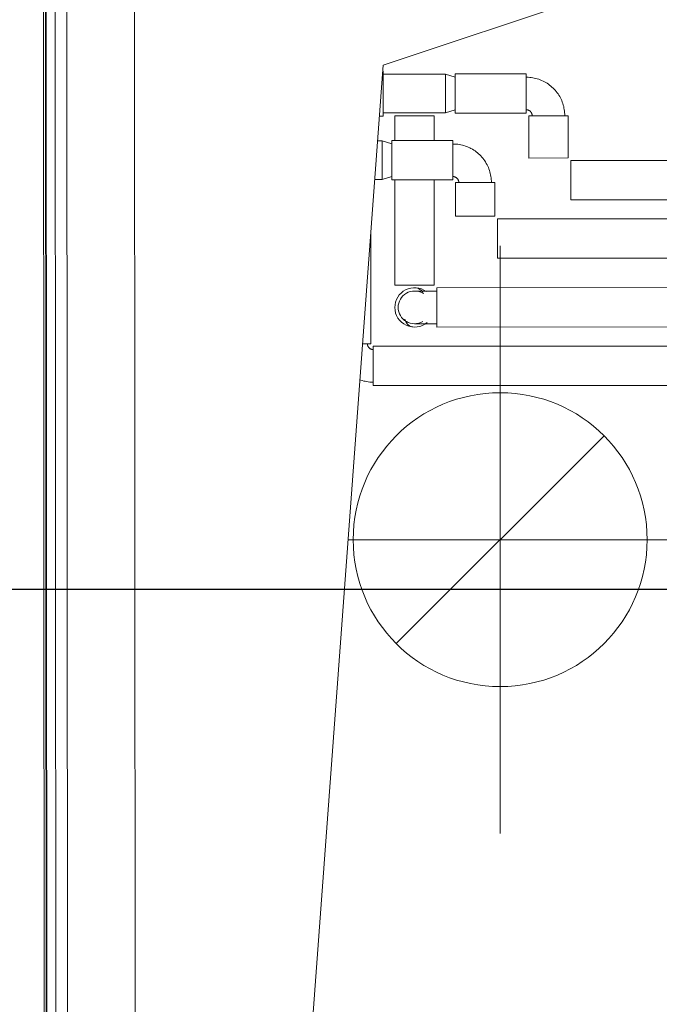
# Model space of a CAD drawing. Header units: millimetres. Extents: x -197461 to 862495, y -970068 to 63888.
# Tile 68 of 253: x -93383 to -92698, y -565872 to -564817. Entities that reach past the tile are written whole.
import ezdxf

# ---------------------------------------------------------------- set-up
doc = ezdxf.new("R2010")
doc.units = ezdxf.units.MM
for name, color, linetype, lineweight in [('A-DETL-THIN', 151, 'CONTINUOUS', 5), ('A-FLOR', 192, 'CONTINUOUS', 5), ('A-Wall', 252, 'CONTINUOUS', 0), ('I-WALL', 2, 'CONTINUOUS', 18), ('M-HVAC-DUCT-ANNO', 70, 'CONTINUOUS', 5), ('M-HVAC-DUCT-CNTR', 70, 'CONTINUOUS', 5), ('P-PIPE', 3, 'CONTINUOUS', 5)]:
    doc.layers.add(name, color=color, linetype=linetype, lineweight=lineweight)
doc.layers.add('UAS', color=240, linetype='CONTINUOUS')

# ---------------------------------------------------------------- blocks, each defined once
blk = doc.blocks.new('M_Elbow - Generic - Standard-3356772-Otrā stāva plāns uz atzīmes 3_400')
at = {"layer": 'P-PIPE', "color": 252, "flags": 128}
for points in [[(-17.5, 23.8), (-17.5, 23.6), (-17.5, 23.3), (-17.5, 23.1), (-17.5, 22.8), (-17.6, 22.6), (-17.6, 22.3), (-17.7, 22.1), (-17.8, 21.8), (-17.9, 21.6), (-18, 21.3), (-18.1, 21.1), (-18.2, 20.9), (-18.3, 20.7), (-18.4, 20.4), (-18.6, 20.2), (-18.7, 20), (-18.9, 19.8), (-19, 19.6), (-19.2, 19.4), (-19.4, 19.3), (-19.6, 19.1), (-19.8, 18.9), (-20, 18.8), (-20.2, 18.6), (-20.4, 18.5), (-20.6, 18.3), (-20.8, 18.2), (-21, 18.1), (-21.3, 18), (-21.5, 17.9), (-21.8, 17.8), (-22, 17.7), (-22.2, 17.7), (-22.5, 17.6), (-22.7, 17.6), (-23, 17.5), (-23.2, 17.5), (-23.5, 17.5), (-23.7, 17.5), (-23.8, 17.5)], [(14.7, 8.9), (15.2, 10.4), (15.7, 12), (16.2, 13.6), (16.5, 15.2), (16.9, 16.8), (17.1, 18.4), (17.3, 20.1), (17.4, 21.7), (17.5, 23.4), (17.5, 23.8)]]:
    blk.add_lwpolyline(points, dxfattribs=at)
blk = doc.blocks.new('M_Elbow - Generic - Standard-2271947-Otrā stāva plāns uz atzīmes 3_400')
at = {"layer": 'P-PIPE', "color": 252, "flags": 128}
for points in [[(8945.3, 9916.8), (8944.4, 9916.8), (8943.4, 9916.8), (8942.5, 9916.8), (8941.5, 9916.8), (8940.6, 9916.8), (8939.7, 9916.8), (8938.7, 9916.8), (8937.8, 9916.8), (8936.9, 9916.8), (8936.1, 9916.8), (8935.2, 9916.8), (8934.3, 9916.8), (8933.5, 9916.8), (8932.7, 9916.8), (8931.9, 9916.8), (8931.1, 9916.8), (8930.4, 9916.8), (8929.6, 9916.8), (8928.9, 9916.8), (8928.2, 9916.8), (8927.6, 9916.8), (8927, 9916.8), (8926.4, 9916.8), (8925.8, 9916.8), (8925.3, 9916.8), (8924.8, 9916.8), (8924.3, 9916.8), (8923.9, 9916.8), (8923.5, 9916.8), (8923.1, 9916.8), (8922.8, 9916.8), (8922.5, 9916.8), (8922.3, 9916.8), (8922, 9916.8), (8921.9, 9916.8), (8921.7, 9916.8), (8921.6, 9916.8), (8921.5, 9916.8), (8921.5, 9916.8)], [(8921.5, 9881.9), (8921.6, 9881.9), (8921.6, 9881.9), (8921.7, 9881.9), (8921.8, 9881.9), (8922, 9881.9), (8922.2, 9881.9), (8922.5, 9881.9), (8922.7, 9881.9), (8923.1, 9881.9), (8923.4, 9881.9), (8923.8, 9881.9), (8924.2, 9881.9), (8924.7, 9881.9), (8925.2, 9881.9), (8925.7, 9881.9), (8926.2, 9881.9), (8926.8, 9881.9), (8927.4, 9881.9), (8928.1, 9881.9), (8928.8, 9881.9), (8929.4, 9881.9), (8930.2, 9881.9), (8930.9, 9881.9), (8931.7, 9881.9), (8932.5, 9881.9), (8933.3, 9881.9), (8934.1, 9881.9), (8935, 9881.9), (8935.8, 9881.9), (8936.7, 9881.9), (8937.6, 9881.9), (8938.5, 9881.9), (8939.4, 9881.9), (8940.4, 9881.9), (8941.3, 9881.9), (8942.2, 9881.9), (8943.2, 9881.9), (8944.1, 9881.9), (8945.1, 9881.9), (8945.3, 9881.9)]]:
    blk.add_lwpolyline(points, dxfattribs=at)
at = {"layer": 'P-PIPE', "color": 252}
for start, end in [(60.0316, 180.0316), (180.0316, 300.0316)]:
    blk.add_arc((8921.5, 9899.4), 17.5, start, end, dxfattribs=at)
blk = doc.blocks.new('M_Elbow - Generic - Standard-3861194-Otrā stāva plāns uz atzīmes 3_400')
at = {"layer": 'P-PIPE', "color": 252, "flags": 128}
for points in [[(-17.4, 23.8), (-17.4, 23.5), (-17.4, 23.3), (-17.5, 23), (-17.5, 22.8), (-17.5, 22.5), (-17.6, 22.3), (-17.7, 22), (-17.7, 21.8), (-17.8, 21.6), (-17.9, 21.3), (-18, 21.1), (-18.1, 20.9), (-18.3, 20.6), (-18.4, 20.4), (-18.5, 20.2), (-18.7, 20), (-18.8, 19.8), (-19, 19.6), (-19.2, 19.4), (-19.4, 19.2), (-19.5, 19.1), (-19.7, 18.9), (-19.9, 18.8), (-20.1, 18.6), (-20.3, 18.5), (-20.6, 18.3), (-20.8, 18.2), (-21, 18.1), (-21.2, 18), (-21.5, 17.9), (-21.7, 17.8), (-22, 17.7), (-22.2, 17.7), (-22.4, 17.6), (-22.7, 17.6), (-22.9, 17.5), (-23.2, 17.5), (-23.5, 17.5), (-23.7, 17.5), (-23.8, 17.5)], [(-23.8, -17.5), (-22.1, -17.4), (-20.5, -17.3), (-18.8, -17.2), (-17.2, -16.9), (-15.6, -16.6), (-14, -16.3), (-12.4, -15.9), (-10.8, -15.4), (-9.2, -14.8), (-7.7, -14.2), (-6.2, -13.5), (-4.7, -12.8), (-3.3, -12), (-1.8, -11.2), (-0.5, -10.3), (0.9, -9.3), (2.2, -8.3), (3.5, -7.2), (4.7, -6.1), (5.8, -4.9), (7, -3.7), (8, -2.5), (9.1, -1.2), (10, 0.1), (11, 1.5), (11.8, 2.9), (12.6, 4.4), (13.4, 5.8), (14.1, 7.3), (14.7, 8.9), (15.3, 10.4), (15.8, 12), (16.2, 13.6), (16.6, 15.2), (16.9, 16.8), (17.2, 18.4), (17.3, 20.1), (17.5, 21.7), (17.5, 23.4), (17.5, 23.7)]]:
    blk.add_lwpolyline(points, dxfattribs=at)
blk = doc.blocks.new('M_Elbow - Generic - Standard-V3-Otrā stāva plāns uz atzīmes 3_400')
at = {"layer": 'P-PIPE', "color": 252, "flags": 128}
for points in [[(-23.8, -17.5), (-22.2, -17.4), (-20.5, -17.3), (-18.9, -17.2), (-17.2, -16.9), (-15.6, -16.6), (-14, -16.3), (-12.4, -15.9), (-10.8, -15.4), (-9.3, -14.8), (-7.7, -14.2), (-6.2, -13.5), (-4.8, -12.8), (-3.3, -12), (-1.9, -11.2), (-0.5, -10.3), (0.8, -9.3), (2.1, -8.3), (3.4, -7.2), (4.6, -6.1), (5.8, -4.9), (6.9, -3.7), (8, -2.5), (9, -1.2), (10, 0.1), (10.9, 1.5), (11.8, 2.9), (12.6, 4.4), (13.3, 5.8), (14, 7.3), (14.7, 8.9), (15.2, 10.4), (15.7, 12), (16.2, 13.6), (16.5, 15.2), (16.9, 16.8), (17.1, 18.4), (17.3, 20.1), (17.4, 21.7), (17.5, 23.4), (17.5, 23.8)], [(-17.5, 23.8), (-17.5, 23.6), (-17.5, 23.3), (-17.5, 23.1), (-17.5, 22.8), (-17.6, 22.6), (-17.6, 22.3), (-17.7, 22.1), (-17.8, 21.8), (-17.9, 21.6), (-18, 21.3), (-18.1, 21.1), (-18.2, 20.9), (-18.3, 20.7), (-18.4, 20.4), (-18.6, 20.2), (-18.7, 20), (-18.9, 19.8), (-19, 19.6), (-19.2, 19.4), (-19.4, 19.3), (-19.6, 19.1), (-19.8, 18.9), (-20, 18.8), (-20.2, 18.6), (-20.4, 18.5), (-20.6, 18.3), (-20.8, 18.2), (-21, 18.1), (-21.3, 18), (-21.5, 17.9), (-21.8, 17.8), (-22, 17.7), (-22.2, 17.7), (-22.5, 17.6), (-22.7, 17.6), (-23, 17.5), (-23.2, 17.5), (-23.5, 17.5), (-23.7, 17.5), (-23.8, 17.5)]]:
    blk.add_lwpolyline(points, dxfattribs=at)

msp = doc.modelspace()

# ---------------------------------------------------------------- linework, layer by layer
at = {"layer": 'A-DETL-THIN', "color": 251, "true_color": 0x636466}
for p, q in [((-93260.58424, -564613.77102), (-93258.46562, -568456.10596)), ((-92994.09268, -564865.61654), (-92243.01527, -564613.77102)), ((-93258.46562, -568456.10596), (-92994.09268, -564865.61654))]:
    msp.add_line(p, q, dxfattribs=at)
at = {"layer": 'A-FLOR', "color": 251, "true_color": 0x636466}
msp.add_line((-93355.91695, -568544.39191), (-93358.19766, -564408.08519), dxfattribs=at)
at = {"layer": 'A-Wall', "color": 251, "lineweight": 5, "true_color": 0x636466}
for p, q in [((-93345.36776, -564613.77147), (-93343.24934, -568455.74268)), ((-93332.86776, -564613.76457), (-93330.74934, -568455.73579))]:
    msp.add_line(p, q, dxfattribs=at)
at = {"layer": 'I-WALL', "color": 251, "lineweight": 35, "true_color": 0x636466}
msp.add_line((-93355.36775, -564613.77698), (-93353.24934, -568455.74819), dxfattribs=at)
at = {"layer": 'M-HVAC-DUCT-ANNO', "color": 251, "true_color": 0x636466}
msp.add_line((-92757.24424, -565262.78107), (-92979.98288, -565485.5197), dxfattribs=at)
for start, end in [(0, 180), (180, 0)]:
    msp.add_arc((-92868.61356, -565374.15039), 157.5, start, end, dxfattribs=at)
at = {"layer": 'M-HVAC-DUCT-CNTR', "color": 251, "true_color": 0x636466}
for p, q in [((-92868.61356, -565689.15039), (-92868.61356, -565059.15039)), ((-93031.53676, -565374.15039), (-92553.61356, -565374.15039))]:
    msp.add_line(p, q, dxfattribs=at)
at = {"layer": 'P-PIPE', "color": 251, "true_color": 0x636466}
for p, q in [((-92927.1368, -564875.33444), (-92993.81179, -564875.37121)), ((-92993.80953, -564871.87871), (-92993.7913, -564920.1387)), ((-92927.1368, -564875.33444), (-92927.12542, -564895.97194)), ((-92916.8163, -564878.50375), (-92927.1368, -564875.33444)), ((-92840.63081, -564874.84225), (-92916.8183, -564874.88425)), ((-92916.79505, -564917.04825), (-92916.8183, -564874.88425)), ((-92840.63081, -564874.84225), (-92840.60756, -564917.00624)), ((-92927.12542, -564895.97194), (-92927.11404, -564916.60944)), ((-92993.78903, -564916.6462), (-92927.11404, -564916.60944)), ((-92927.11404, -564916.60944), (-92916.79705, -564913.42875)), ((-92916.79505, -564917.04825), (-92840.60756, -564917.00624)), ((-92998.10735, -564920.14033), (-92993.7913, -564920.1387)), ((-92981.53179, -564919.81444), (-92939.36779, -564919.7912)), ((-92981.53179, -564919.81444), (-92981.51713, -564946.38759)), ((-92939.35311, -564946.41322), (-92939.36779, -564919.7912)), ((-92837.87556, -564919.73523), (-92795.71156, -564919.71198)), ((-92837.87556, -564919.73523), (-92837.85056, -564965.07863)), ((-92795.68656, -564965.05538), (-92795.71156, -564919.71198)), ((-92995.00327, -564946.79337), (-93000.06985, -564946.79346)), ((-92995.00327, -564946.79337), (-92995.00258, -564988.06837)), ((-92984.68447, -564949.9682), (-92995.00327, -564946.79337)), ((-92984.71419, -564988.51268), (-92984.65416, -564946.34872)), ((-92919.15892, -564946.44197), (-92984.65416, -564946.34872)), ((-92919.15892, -564946.44197), (-92919.21895, -564988.60592)), ((-92795.68656, -564965.05538), (-92837.85056, -564965.07863)), ((-92488.1723, -564967.61632), (-92792.95456, -564967.78438)), ((-92792.93131, -565009.94837), (-92792.95456, -564967.78438)), ((-93003.109, -564988.06851), (-92995.00258, -564988.06837)), ((-92995.00258, -564988.06837), (-92984.68388, -564984.8932)), ((-92984.71419, -564988.51268), (-92919.21895, -564988.60592)), ((-92981.49392, -564988.48194), (-92981.43163, -565101.44909)), ((-92939.26764, -565101.42584), (-92939.32986, -564988.57729)), ((-92916.49234, -564991.33492), (-92916.47244, -565027.43223)), ((-92874.30844, -565027.40898), (-92874.32835, -564991.31167)), ((-92792.93131, -565009.94837), (-92488.14905, -565009.78032)), ((-92477.6758, -565030.13134), (-92871.56517, -565030.13797)), ((-92871.56446, -565072.30197), (-92871.56517, -565030.13797)), ((-93007.25512, -565164.07812), (-93007.25713, -565044.40497)), ((-92871.56446, -565072.30197), (-92477.67509, -565072.29534)), ((-92939.26764, -565101.42584), (-92981.43163, -565101.44909)), ((-92504.17108, -565103.91643), (-92936.53564, -565104.15483)), ((-92936.51239, -565146.31882), (-92936.53564, -565104.15483)), ((-92936.51239, -565146.31882), (-92504.14784, -565146.08042)), ((-92477.68986, -565166.74945), (-93004.52431, -565166.80857)), ((-93004.51958, -565208.97257), (-93004.52431, -565166.80857)), ((-93004.51958, -565208.97257), (-92477.68512, -565208.91345))]:
    msp.add_line(p, q, dxfattribs=at)
for centre, radius, start, end in [((-92960.33651, -565125.24996), 21.082, 53.83513928, 180), ((-92960.33651, -565114.70896), 10.541, 23.4493526, 90), ((-92960.33651, -565125.24996), 21.082, 180, 310.38854658), ((-92960.33651, -565135.79096), 10.541, 191.12231614, 270)]:
    msp.add_arc(centre, radius, start, end, dxfattribs=at)
for centre, major_axis, ratio, start_param, end_param in [((-92895.41034, -564991.32329), (21.082, 0.01162), 0.0003656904, 1.5707963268, 3.1415926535), ((-92895.41034, -564991.32329), (21.082, 0.01162), 0.0003656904, 0.0000000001, 1.5707963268), ((-92895.39044, -565027.4206), (21.082, 0.01162), 0.0003656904, 1.5707963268, 3.1415926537), ((-92895.39044, -565027.4206), (21.082, 0.01162), 0.0003656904, 0, 1.5707963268), ((-93028.33712, -565164.07847), (21.082, 0.00035), 0.0000862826, 0.0000000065, 0.9436239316)]:
    msp.add_ellipse(centre, major_axis=major_axis, ratio=ratio, start_param=start_param, end_param=end_param, dxfattribs=at)
at = {"layer": 'UAS', "color": 1}
msp.add_lwpolyline([(-84389.52139, -573934.12589), (-117383.49663, -573934.12589), (-117383.49663, -565319.41468), (-114364.24789, -565319.41468), (-114364.24789, -569401.91485), (-114921.82743, -569401.91485), (-114921.82743, -569587.66257), (-112353.53226, -569587.66257), (-112353.53226, -565427.33639), (-101990.6816, -565427.33639), (-101990.6816, -569677.78276), (-101939.62307, -569677.78276), (-101939.62307, -565427.33639), (-89482.10232, -565427.33639)], dxfattribs=at)

# ---------------------------------------------------------------- block references
at = {"layer": 'P-PIPE', "color": 251, "true_color": 0x636466}
for name, p, rotation in [('M_Elbow - Generic - Standard-V3-Otrā stāva plāns uz atzīmes 3_400', (-92816.80669, -564895.91111), 90.03159223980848), ('M_Elbow - Generic - Standard-3861194-Otrā stāva plāns uz atzīmes 3_400', (-92895.42345, -564967.55778), 90.03159223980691), ('M_Elbow - Generic - Standard-3356772-Otrā stāva plāns uz atzīmes 3_400', (-93028.33672, -565187.89325), 270.0009644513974)]:
    msp.add_blockref(name, p, dxfattribs=dict(at, rotation=rotation))
msp.add_blockref('M_Elbow - Generic - Standard-2271947-Otrā stāva plāns uz atzīmes 3_400', (-101881.85784, -575024.60686), dxfattribs=at)

doc.saveas('drawing.dxf')
